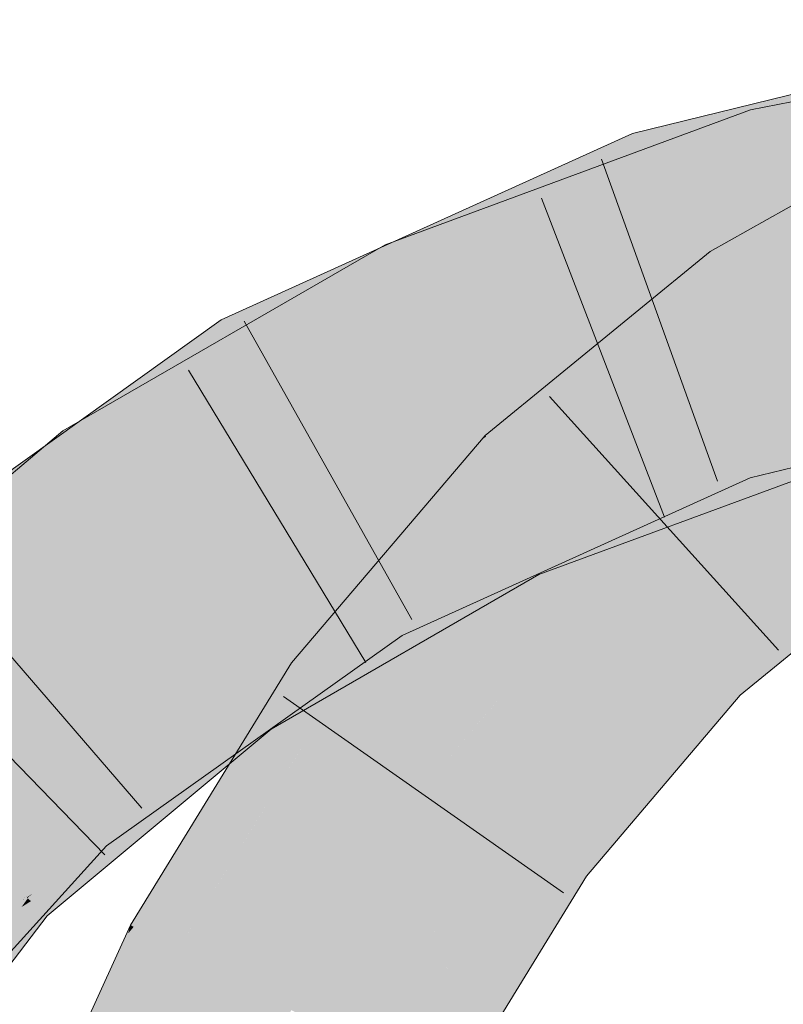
# Model space of a CAD drawing. Extents: x -620 to 300, y 62 to 1162.
# Tile 225 of 256: x 147.096 to 147.621, y 900.735 to 901.411. Entities that reach past the tile are written whole.
import ezdxf

# ---------------------------------------------------------------- set-up
doc = ezdxf.new("R2010")
doc.units = 0
doc.layers.get('0').update_dxf_attribs({"lineweight": 13})
for name, color, linetype, lineweight, true_color in [('E_Leerrohr 25-A06G94ES8I', 7, 'Continuous', 9, 0xff8000), ('E_Leerrohr 25-Shading', 7, 'Continuous', 9, 0xff8000), ('E_Leerrohr 32-A06G94EU8I', 7, 'Continuous', 9, 0x00b300), ('E_Leerrohr 32-Shading', 7, 'Continuous', 9, 0x00b300)]:
    doc.layers.add(name, color=color, linetype=linetype, lineweight=lineweight, true_color=true_color)

# ---------------------------------------------------------------- blocks, each defined once
blk = doc.blocks.new('Shading-A06G94358I', base_point=(225.34361, 853.86963))
at = {"layer": 'E_Leerrohr 25-Shading', "color": 43, "true_color": 0xd7ab7f}
for points in [[(147.66797, 901.26825), (147.70735, 901.32855), (147.58224, 901.23566), (147.57085, 901.25195)], [(147.58403, 901.23309), (147.66516, 901.26398), (147.58224, 901.23566), (147.66797, 901.26825)], [(147.66422, 901.26251), (147.66516, 901.26398), (147.58463, 901.23224), (147.58403, 901.23309)], [(147.58463, 901.23224), (147.59181, 901.22192), (147.66422, 901.26251)], [(147.58224, 901.23566), (147.57085, 901.25195), (147.49211, 901.18756)], [(147.58463, 901.23224), (147.58403, 901.23309), (147.47569, 901.17413), (147.4798, 901.17749)], [(147.47569, 901.17413), (147.59181, 901.22192), (147.58463, 901.23224)], [(147.4798, 901.17749), (147.58403, 901.23309), (147.49211, 901.18756), (147.58224, 901.23566)], [(147.44366, 901.13562), (147.59181, 901.22192), (147.41635, 901.12561), (147.47569, 901.17413)], [(147.56606, 901.20087), (147.59181, 901.22192), (147.44366, 901.13562)], [(147.56194, 901.19751), (147.56606, 901.20087), (147.42003, 901.12183), (147.44366, 901.13562)], [(147.42003, 901.12183), (147.442, 901.09949), (147.56194, 901.19751)], [(147.44366, 901.13562), (147.41635, 901.12561), (147.41928, 901.12262)], [(147.42003, 901.12183), (147.44366, 901.13562), (147.41928, 901.12262)], [(147.42003, 901.12183), (147.41928, 901.12262), (147.40231, 901.10913), (147.40518, 901.11249)], [(147.40518, 901.11249), (147.41928, 901.12262), (147.41376, 901.12256), (147.41702, 901.12494)], [(147.41702, 901.12494), (147.41635, 901.12561), (147.41376, 901.12256)], [(147.42003, 901.12183), (147.40231, 901.10913), (147.43146, 901.11023), (147.42747, 901.10303)], [(147.30846, 900.95123), (147.40231, 901.10913), (147.28331, 900.96942)], [(147.30846, 900.95123), (147.39943, 901.05225), (147.40231, 901.10913), (147.42747, 901.10303)], [(147.42747, 901.10303), (147.442, 901.09949), (147.43146, 901.11023)], [(147.39943, 901.05225), (147.442, 901.09949), (147.42747, 901.10303)], [(147.39514, 901.04443), (147.442, 901.09949), (147.39943, 901.05225)], [(147.69302, 901.07703), (147.5659, 900.97339), (147.69655, 901.07196)], [(147.5659, 900.97339), (147.59155, 900.94727), (147.69655, 901.07196), (147.71399, 901.047)], [(147.32191, 900.95844), (147.39514, 901.04443), (147.30846, 900.95123), (147.39943, 901.05225)], [(147.5659, 900.97339), (147.46014, 900.849), (147.59155, 900.94727), (147.54852, 900.89661)], [(147.28331, 900.96942), (147.23354, 900.88849), (147.30846, 900.95123)], [(147.30846, 900.95123), (147.31297, 900.94794), (147.32191, 900.95844)], [(147.31297, 900.94794), (147.23354, 900.88849), (147.17479, 900.78802), (147.1725, 900.78925)], [(147.31297, 900.94794), (147.17479, 900.78802), (147.25691, 900.85681)], [(147.23354, 900.88849), (147.31297, 900.94794), (147.30846, 900.95123)], [(147.46014, 900.849), (147.45622, 900.84436), (147.54852, 900.89661), (147.4859, 900.82294)], [(147.17479, 900.78802), (147.20486, 900.77216), (147.25691, 900.85681)], [(147.45622, 900.84436), (147.39514, 900.74487), (147.4859, 900.82294), (147.48354, 900.81903)], [(147.39514, 900.74487), (147.36116, 900.68958), (147.48354, 900.81903), (147.39352, 900.67242)], [(147.20486, 900.77216), (147.17479, 900.78802), (147.11552, 900.57501), (147.17094, 900.78339)], [(147.17094, 900.78339), (147.1725, 900.78925), (147.16853, 900.78052)], [(147.17479, 900.78802), (147.1725, 900.78925), (147.17094, 900.78339)], [(147.11552, 900.57501), (147.17094, 900.78339), (147.14059, 900.71887), (147.16853, 900.78052)]]:
    blk.add_solid(points, dxfattribs=at)
at = {"layer": 'E_Leerrohr 25-Shading', "color": 31, "true_color": 0xfabd7f}
for points in [[(147.59181, 901.22192), (147.64243, 901.14948), (147.72266, 901.29529), (147.75963, 901.21497)], [(147.442, 901.09949), (147.50395, 901.03644), (147.59181, 901.22192), (147.64243, 901.14948)], [(147.67242, 901.09332), (147.62228, 901.13306), (147.51692, 901.04706)], [(147.31297, 900.94794), (147.3846, 900.89618), (147.442, 901.09949), (147.50395, 901.03644)], [(147.69302, 901.07703), (147.67242, 901.09332), (147.50395, 901.03644), (147.51692, 901.04706)], [(147.69302, 901.07703), (147.50395, 901.03644), (147.5405, 900.99927)], [(147.5659, 900.97339), (147.69302, 901.07703), (147.5405, 900.99927)], [(147.5405, 900.99927), (147.50395, 901.03644), (147.42749, 900.94659)], [(147.5659, 900.97339), (147.5405, 900.99927), (147.42352, 900.94189), (147.42749, 900.94659)], [(147.5659, 900.97339), (147.42352, 900.94189), (147.46014, 900.849)], [(147.20486, 900.77216), (147.28302, 900.73083), (147.31297, 900.94794), (147.3846, 900.89618)], [(147.42352, 900.94189), (147.3846, 900.89618), (147.46014, 900.849), (147.45622, 900.84436)], [(147.37442, 900.80646), (147.3846, 900.89618), (147.35854, 900.85376)], [(147.45622, 900.84436), (147.3846, 900.89618), (147.38728, 900.76825), (147.37442, 900.80646)], [(147.33444, 900.70367), (147.35854, 900.85376), (147.29018, 900.72705), (147.29353, 900.74799)], [(147.36116, 900.68958), (147.37442, 900.80646), (147.33444, 900.70367), (147.35854, 900.85376)], [(147.39514, 900.74487), (147.45622, 900.84436), (147.38728, 900.76825)], [(147.37442, 900.80646), (147.36116, 900.68958), (147.39514, 900.74487)], [(147.11552, 900.57501), (147.19783, 900.54279), (147.20486, 900.77216), (147.28302, 900.73083)], [(147.29353, 900.74799), (147.28302, 900.73083), (147.29018, 900.72705)]]:
    blk.add_solid(points, dxfattribs=at)
at = {"layer": 'E_Leerrohr 32-Shading', "color": 83, "true_color": 0x7fbd7f}
for points in [[(147.59869, 901.34924), (147.88084, 901.39221), (147.87918, 901.40533)], [(147.59869, 901.34924), (147.69516, 901.34064), (147.88084, 901.39221), (147.76642, 901.35266)], [(147.52806, 901.30231), (147.81192, 901.37396), (147.52466, 901.31226), (147.813, 901.37561)], [(147.62848, 901.36023), (147.51753, 901.33307), (147.63344, 901.34424)], [(147.48309, 901.29181), (147.59869, 901.34924), (147.47932, 901.30524)], [(147.48309, 901.29181), (147.5354, 901.30542), (147.59869, 901.34924), (147.54051, 901.30707)], [(147.52939, 901.29846), (147.68184, 901.33575), (147.52806, 901.30231), (147.71292, 901.349)], [(147.60452, 901.32837), (147.59869, 901.34924), (147.54051, 901.30707)], [(147.69516, 901.34064), (147.59869, 901.34924), (147.60452, 901.32837)], [(147.7639, 901.35181), (147.60535, 901.32544), (147.74321, 901.34467), (147.60748, 901.31775)], [(147.52286, 901.31757), (147.63521, 901.33862), (147.51753, 901.33307), (147.63344, 901.34424)], [(147.59537, 901.33112), (147.56924, 901.32202), (147.63521, 901.33862), (147.6358, 901.33667)], [(147.60535, 901.32544), (147.69516, 901.34064), (147.60452, 901.32837)], [(147.69516, 901.34064), (147.60535, 901.32544), (147.70319, 901.34174)], [(147.74321, 901.34467), (147.60748, 901.31775), (147.71741, 901.33575), (147.60854, 901.31396)], [(147.4399, 901.28522), (147.48994, 901.30481), (147.43639, 901.29633), (147.51753, 901.33307)], [(147.52281, 901.31769), (147.51753, 901.33307), (147.48994, 901.30481)], [(147.5016, 901.27496), (147.60748, 901.31775), (147.52493, 901.29584), (147.60535, 901.32544)], [(147.52286, 901.31757), (147.52466, 901.31226), (147.59537, 901.33112), (147.56924, 901.32202)], [(147.54266, 901.30237), (147.60535, 901.32544), (147.58455, 901.32172), (147.60452, 901.32837)], [(147.54051, 901.30707), (147.52493, 901.29584), (147.58455, 901.32172), (147.54266, 901.30237)], [(147.52806, 901.30231), (147.52466, 901.31226), (147.44751, 901.26135), (147.47385, 901.28833)], [(147.47385, 901.28833), (147.52466, 901.31226), (147.48743, 901.30225), (147.52286, 901.31757)], [(147.48743, 901.30225), (147.52286, 901.31757), (147.48994, 901.30481), (147.52281, 901.31769)], [(147.60748, 901.31775), (147.5016, 901.27496), (147.60854, 901.31396), (147.50543, 901.27594)], [(147.32944, 901.23389), (147.48743, 901.30225), (147.37209, 901.25867), (147.48994, 901.30481)], [(147.34758, 901.25665), (147.48309, 901.29181), (147.47932, 901.30524)], [(147.35797, 901.23431), (147.52493, 901.29584), (147.3531, 901.24475), (147.54051, 901.30707)], [(147.46599, 901.28229), (147.5354, 901.30542), (147.47188, 901.28668)], [(147.48358, 901.2901), (147.5354, 901.30542), (147.48309, 901.29181)], [(147.3544, 901.23206), (147.47385, 901.28833), (147.349, 901.24237), (147.48743, 901.30225)], [(147.52939, 901.29846), (147.52806, 901.30231), (147.47978, 901.27594), (147.47069, 901.27313)], [(147.43639, 901.29633), (147.34294, 901.25397), (147.4399, 901.28522), (147.34584, 901.24841)], [(147.3503, 901.25079), (147.48358, 901.2901), (147.34758, 901.25665), (147.48309, 901.29181)], [(147.49319, 901.27283), (147.52493, 901.29584), (147.39252, 901.24701)], [(147.5016, 901.27496), (147.52493, 901.29584), (147.49319, 901.27283)], [(147.44804, 901.26184), (147.47385, 901.28833), (147.35802, 901.23376)], [(147.37065, 901.25677), (147.46599, 901.28229), (147.47188, 901.28668)], [(147.37065, 901.25677), (147.35187, 901.24744), (147.46599, 901.28229), (147.3531, 901.24475)], [(147.3651, 901.23694), (147.49319, 901.27283), (147.39252, 901.24701)], [(147.3651, 901.23694), (147.47812, 901.26587), (147.49319, 901.27283), (147.48932, 901.27002)], [(147.47069, 901.27313), (147.45473, 901.26501), (147.47978, 901.27594), (147.45755, 901.26587)], [(147.5016, 901.27496), (147.48932, 901.27002), (147.50543, 901.27594)], [(147.48932, 901.27002), (147.5016, 901.27496), (147.49319, 901.27283)], [(147.35797, 901.23431), (147.46901, 901.26251), (147.3651, 901.23694), (147.47812, 901.26587)], [(147.45473, 901.26501), (147.44751, 901.26135), (147.45755, 901.26587)], [(147.2356, 901.20532), (147.24046, 901.19543), (147.37209, 901.25867), (147.32944, 901.23389)], [(147.25319, 901.17328), (147.44751, 901.26135), (147.35802, 901.23376), (147.44804, 901.26184)], [(147.46901, 901.26251), (147.35797, 901.23431), (147.35806, 901.23413)], [(147.36304, 901.22345), (147.46901, 901.26251), (147.35806, 901.23413)], [(147.17992, 901.15985), (147.35187, 901.24744), (147.3503, 901.25079)], [(147.31174, 901.23022), (147.3503, 901.25079), (147.24681, 901.19849), (147.34758, 901.25665)], [(147.34294, 901.25397), (147.26331, 901.21783), (147.34584, 901.24841), (147.30826, 901.2337)], [(147.3503, 901.25079), (147.35187, 901.24744), (147.37065, 901.25677)], [(147.35797, 901.23431), (147.3531, 901.24475), (147.14508, 901.10144), (147.13391, 901.11743)], [(147.35187, 901.24744), (147.17992, 901.15985), (147.14436, 901.12347), (147.14301, 901.12579)], [(147.35187, 901.24744), (147.14436, 901.12347), (147.32379, 901.22772)], [(147.32379, 901.22772), (147.3531, 901.24475), (147.35187, 901.24744)], [(147.24046, 901.19543), (147.24815, 901.18207), (147.349, 901.24237), (147.3544, 901.23206)], [(147.14508, 901.10144), (147.14697, 901.09869), (147.35797, 901.23431), (147.36304, 901.22345)], [(147.2356, 901.20532), (147.30826, 901.2337), (147.26331, 901.21783)], [(147.25319, 901.17328), (147.35802, 901.23376), (147.24815, 901.18207)], [(147.17992, 901.15985), (147.31174, 901.23022), (147.24681, 901.19849)], [(147.12297, 901.10742), (147.18924, 901.1571), (147.11455, 901.11896), (147.23497, 901.20502)], [(147.24046, 901.19543), (147.23497, 901.20502), (147.18924, 901.1571)], [(147.24046, 901.19543), (147.2356, 901.20532), (147.23497, 901.20502)], [(147.18924, 901.1571), (147.24815, 901.18207), (147.24046, 901.19543)], [(147.64998, 901.10913), (147.83794, 901.18903), (147.58659, 901.13116), (147.69189, 901.15692)], [(147.18924, 901.1571), (147.15176, 901.11176), (147.24815, 901.18207), (147.15454, 901.10736)], [(147.25319, 901.17328), (147.24815, 901.18207), (147.15651, 901.10425), (147.15456, 901.10736)], [(147.14301, 901.12579), (147.17992, 901.15985), (147.13739, 901.13531)], [(147.14949, 901.11542), (147.18924, 901.1571), (147.14452, 901.12354)], [(147.15176, 901.11176), (147.18924, 901.1571), (147.14949, 901.11542)], [(147.54384, 901.07703), (147.65605, 901.14374), (147.53738, 901.09998)], [(147.54852, 901.06519), (147.66589, 901.10846), (147.54384, 901.07703), (147.65605, 901.14374)], [(147.12601, 901.12872), (147.13391, 901.11743), (147.13739, 901.13531), (147.14301, 901.12579)], [(147.5051, 901.0799), (147.58659, 901.13116), (147.50111, 901.09241)], [(147.50699, 901.07385), (147.58659, 901.13116), (147.5051, 901.0799)], [(147.50699, 901.07385), (147.54852, 901.07391), (147.58659, 901.13116), (147.59845, 901.09656)], [(147.64998, 901.10913), (147.58659, 901.13116), (147.59845, 901.09656)], [(147.11998, 901.10468), (147.12601, 901.12872), (146.9473, 900.94702), (146.92964, 900.96289)], [(147.13391, 901.11743), (147.12601, 901.12872), (147.11998, 901.10468)], [(147.12415, 901.10828), (147.13208, 901.09717), (147.14452, 901.12354), (147.14949, 901.11542)], [(147.14301, 901.12579), (147.13391, 901.11743), (147.14436, 901.12347)], [(146.99898, 901.01453), (147.12297, 901.10742), (146.98683, 901.02771), (147.11455, 901.11896)], [(147.14508, 901.10144), (147.13391, 901.11743), (147.11086, 901.06824), (147.11998, 901.10468)], [(147.13208, 901.09717), (147.13554, 901.09216), (147.14949, 901.11542), (147.15176, 901.11176)], [(147.15176, 901.11176), (147.13554, 901.09216), (147.15454, 901.10736)], [(147.11086, 901.06824), (147.11998, 901.10468), (146.95685, 900.93842), (146.9473, 900.94702)], [(147.01161, 901.00079), (147.12415, 901.10828), (146.99898, 901.01453)], [(147.01161, 901.00079), (147.10104, 901.06464), (147.12415, 901.10828), (147.13208, 901.09717)], [(147.15456, 901.10736), (147.13554, 901.09216), (147.15651, 901.10425), (147.13689, 901.09021)], [(147.10104, 901.06464), (147.13554, 901.09216), (147.13208, 901.09717)], [(147.11086, 901.06824), (147.14697, 901.09869), (147.14508, 901.10144)], [(147.46014, 901.07147), (147.5265, 901.06677), (147.53738, 901.09998), (147.54384, 901.07703)], [(147.13554, 901.09216), (147.10104, 901.06464), (147.13689, 901.09021)], [(147.46014, 901.07385), (147.49556, 901.07385), (147.50111, 901.09241), (147.5051, 901.0799)], [(147.49556, 901.07385), (147.50699, 901.07385), (147.5051, 901.0799)], [(147.54384, 901.07703), (147.5265, 901.06677), (147.54715, 901.06525)], [(147.54852, 901.06519), (147.54384, 901.07703), (147.54715, 901.06525)], [(147.39514, 901.04437), (147.44876, 901.04443), (147.46014, 901.07385), (147.49556, 901.07385)], [(147.43771, 901.06323), (147.46234, 901.07129), (147.46014, 901.07147)], [(147.43771, 901.06323), (147.48354, 901.0412), (147.46234, 901.07129), (147.5265, 901.06677)], [(147.48354, 901.04443), (147.54852, 901.07391), (147.44876, 901.04443), (147.49556, 901.07385)], [(147.43771, 901.06323), (147.39514, 901.03864), (147.40979, 901.0401)], [(147.44675, 901.04382), (147.43771, 901.06323), (147.40979, 901.0401)], [(147.48354, 901.0412), (147.43771, 901.06323), (147.44675, 901.04382)], [(147.5265, 901.06677), (147.48354, 901.0412), (147.54852, 901.06519)], [(147.45319, 901.03003), (147.44675, 901.04382), (147.26921, 900.92383), (147.40979, 901.0401)], [(147.39494, 901.04431), (147.34116, 901.0199), (147.34302, 901.01666)], [(147.34302, 901.01666), (147.34763, 901.00867), (147.39494, 901.04431), (147.39491, 901.04425)], [(147.34763, 901.00867), (147.35938, 900.98816), (147.39491, 901.04425)], [(147.35938, 900.98816), (147.44876, 901.04443), (147.39494, 901.04431), (147.39514, 901.04437)], [(147.44876, 901.04443), (147.35938, 900.98816), (147.48354, 901.04443)], [(147.44675, 901.04382), (147.45319, 901.03003), (147.48354, 901.0412)], [(147.39514, 901.03864), (147.38528, 901.03296), (147.40979, 901.0401), (147.26921, 900.92383)], [(147.38528, 901.03296), (147.30051, 900.98401), (147.25273, 900.94739), (147.24905, 900.95264)], [(147.38501, 901.03271), (147.38528, 901.03296), (147.26237, 900.93359), (147.31004, 900.98383)], [(147.38501, 901.03271), (147.26237, 900.93359), (147.26372, 900.93164)], [(147.26566, 900.92889), (147.26921, 900.92383), (147.29713, 900.95947), (147.38501, 901.03271)], [(147.31004, 900.98383), (147.38528, 901.03296), (147.31137, 900.98523)], [(147.34131, 901.01965), (147.34116, 901.0199), (147.13174, 900.87006), (147.13124, 900.87061)], [(147.34131, 901.01965), (147.13174, 900.87006), (147.15674, 900.88568)], [(147.34302, 901.01666), (147.34131, 901.01965), (147.23907, 900.93701), (147.15674, 900.88568)], [(147.26547, 900.93341), (147.34763, 901.00867), (147.29071, 900.96832), (147.34302, 901.01666)], [(147.29071, 900.96832), (147.34302, 901.01666), (147.30919, 900.99078)], [(147.29535, 900.96075), (147.35938, 900.98816), (147.34763, 901.00867)], [(147.15602, 900.84369), (147.29071, 900.96832), (147.2818, 900.96979), (147.30919, 900.99078)], [(147.29535, 900.96075), (147.26781, 900.93134), (147.35938, 900.98816), (147.27151, 900.92572)], [(147.26942, 900.96509), (147.30051, 900.98401), (147.24825, 900.9538)], [(147.28445, 900.9679), (147.25319, 900.94672), (147.31137, 900.98523), (147.31004, 900.98383)], [(147.31004, 900.98383), (147.25319, 900.94672), (147.26237, 900.93359)], [(147.2818, 900.96979), (147.14003, 900.86108), (147.14265, 900.85822)], [(147.15602, 900.84369), (147.2818, 900.96979), (147.14265, 900.85822)], [(147.2515, 900.92059), (147.29071, 900.96832), (147.20724, 900.88007), (147.15602, 900.84369)], [(147.25273, 900.94739), (147.25319, 900.94672), (147.28445, 900.9679)], [(147.26547, 900.93341), (147.29071, 900.96832), (147.26393, 900.93573)], [(147.24905, 900.95264), (147.26942, 900.96509), (147.24825, 900.9538)], [(147.29535, 900.96075), (147.26555, 900.93347), (147.2673, 900.93079)], [(147.24905, 900.95264), (147.24825, 900.9538), (147.10753, 900.83484), (147.0882, 900.82007)], [(147.26372, 900.93164), (147.26566, 900.92889), (147.29713, 900.95947)], [(147.25319, 900.94672), (147.25273, 900.94739), (147.10133, 900.80823), (147.09784, 900.8114)], [(147.25319, 900.94672), (147.10133, 900.80823), (147.10512, 900.81085)], [(147.25319, 900.94672), (147.10181, 900.80786), (147.14059, 900.81659), (147.10419, 900.80566)], [(147.25377, 900.92181), (147.26237, 900.93359), (147.14059, 900.81659), (147.25319, 900.94672)], [(147.23471, 900.93158), (147.25273, 900.94739), (147.21979, 900.92828), (147.24905, 900.95264)], [(147.15674, 900.88568), (147.13315, 900.86853), (147.23907, 900.93701), (147.14003, 900.86108)], [(147.26555, 900.93347), (147.2515, 900.92059), (147.24477, 900.90674), (147.23354, 900.89874)], [(147.26555, 900.93347), (147.24477, 900.90674), (147.2673, 900.93079)], [(147.2515, 900.92059), (147.26547, 900.93341), (147.26393, 900.93573)], [(147.26372, 900.93164), (147.26237, 900.93359), (147.25377, 900.92181)], [(147.10753, 900.83484), (147.08899, 900.8194), (147.23471, 900.93158), (147.09784, 900.8114)], [(147.21979, 900.92828), (147.10753, 900.83484), (147.16075, 900.87531)], [(147.23471, 900.93158), (147.21979, 900.92828), (147.16075, 900.87531)], [(147.25377, 900.92181), (147.23354, 900.89404), (147.26566, 900.92889), (147.2406, 900.89996)], [(147.2406, 900.89996), (147.26921, 900.92383), (147.26566, 900.92889)], [(147.26781, 900.93134), (147.24477, 900.90674), (147.27151, 900.92572)], [(147.25377, 900.92181), (147.26566, 900.92889), (147.26372, 900.93164)], [(147.25377, 900.92181), (147.14059, 900.81659), (147.18405, 900.85284)], [(147.23354, 900.89404), (147.25377, 900.92181), (147.18405, 900.85284)], [(147.23354, 900.89874), (147.2515, 900.92059), (147.20724, 900.88007)], [(147.13174, 900.87006), (147.13315, 900.86853), (147.15674, 900.88568)], [(147.13174, 900.87006), (147.13124, 900.87061), (147.10268, 900.83905)], [(147.10416, 900.83789), (147.13315, 900.86853), (147.10268, 900.83905), (147.13174, 900.87006)], [(147.14003, 900.86108), (147.13315, 900.86853), (147.1132, 900.83118), (147.10489, 900.83868)], [(147.14003, 900.86108), (147.08568, 900.80048), (147.14265, 900.85822), (147.10147, 900.81018)], [(147.14265, 900.85822), (147.11667, 900.82788), (147.15602, 900.84369), (147.12221, 900.82288)], [(147.04532, 900.7757), (147.10416, 900.83789), (147.10268, 900.83905)], [(147.10489, 900.83868), (147.04532, 900.7757), (147.1132, 900.83118), (147.08568, 900.80048)], [(147.12604, 900.81952), (147.14059, 900.82666), (147.12221, 900.82288), (147.15602, 900.84369)], [(147.0882, 900.82007), (147.08899, 900.8194), (147.10753, 900.83484)], [(147.11667, 900.82788), (147.10147, 900.81018), (147.12221, 900.82288)], [(147.13074, 900.81573), (147.14059, 900.82666), (147.12634, 900.81964)], [(147.04604, 900.74036), (147.12634, 900.81964), (147.09846, 900.80597)], [(147.04604, 900.74036), (147.07559, 900.75488), (147.12634, 900.81964), (147.13074, 900.81573)], [(147.08899, 900.8194), (147.06915, 900.79517), (147.09784, 900.8114), (147.08534, 900.79529)], [(147.09846, 900.80597), (147.12604, 900.81952), (147.10214, 900.81061), (147.12221, 900.82288)], [(147.10133, 900.80823), (147.09784, 900.8114), (147.09047, 900.79535), (147.08534, 900.79529)], [(147.10419, 900.80566), (147.1154, 900.79559), (147.14059, 900.81659)], [(146.96828, 900.65485), (147.10147, 900.81018), (146.90501, 900.59912), (147.08568, 900.80048)], [(146.91454, 900.59222), (146.91895, 900.58905), (147.10147, 900.81018), (147.10214, 900.81061)], [(147.04272, 900.73877), (147.04604, 900.74036), (147.09825, 900.80585), (147.09846, 900.80597)], [(147.10181, 900.80786), (147.10133, 900.80823), (147.09258, 900.79535), (147.09047, 900.79535)], [(147.10181, 900.80786), (147.09258, 900.79535), (147.10202, 900.80762), (147.09328, 900.79535)], [(147.09772, 900.80157), (147.09328, 900.79535), (147.10419, 900.80566), (147.1154, 900.79559)], [(147.10202, 900.80762), (147.09772, 900.80157), (147.10419, 900.80566)], [(147.09846, 900.80597), (147.10214, 900.81061), (147.09825, 900.80585)], [(147.10133, 900.80823), (147.10181, 900.80786), (147.10512, 900.81085)], [(147.1154, 900.79559), (147.09328, 900.79535), (147.07559, 900.74353), (147.04391, 900.72357)]]:
    blk.add_solid(points, dxfattribs=at)
at = {"layer": 'E_Leerrohr 32-Shading', "color": 83, "true_color": 0x7fd57f}
for points in [[(147.8174, 901.29315), (147.80682, 901.36633), (147.53793, 901.27344), (147.52939, 901.29846)], [(147.60854, 901.31396), (147.89096, 901.31189), (147.71741, 901.33575)], [(147.61597, 901.28741), (147.60854, 901.31396), (147.50543, 901.27594)], [(147.81892, 901.29913), (147.60854, 901.31396), (147.61597, 901.28741)], [(147.89096, 901.31189), (147.60854, 901.31396), (147.89204, 901.30334), (147.81892, 901.29913)], [(147.53793, 901.27344), (147.52939, 901.29846), (147.45015, 901.26251)], [(147.61792, 901.28033), (147.87466, 901.29517), (147.61597, 901.28741), (147.81892, 901.29913)], [(147.81947, 901.27881), (147.8174, 901.29315), (147.558, 901.21478), (147.53793, 901.27344)], [(147.61858, 901.27802), (147.89325, 901.29388), (147.61792, 901.28033), (147.87466, 901.29517)], [(147.66638, 901.23846), (147.85466, 901.29163), (147.63176, 901.23077), (147.61858, 901.27802)], [(147.49013, 901.26715), (147.61792, 901.28033), (147.50543, 901.27594), (147.61597, 901.28741)], [(147.4908, 901.26477), (147.61858, 901.27802), (147.49013, 901.26715), (147.61792, 901.28033)], [(147.63229, 901.22882), (147.61858, 901.27802), (147.51328, 901.18494), (147.4908, 901.26477)], [(147.558, 901.21478), (147.53793, 901.27344), (147.44751, 901.26135), (147.45015, 901.26251)], [(147.49013, 901.26715), (147.50543, 901.27594), (147.48932, 901.27002)], [(147.36304, 901.22345), (147.4908, 901.26477), (147.46901, 901.26251)], [(147.36304, 901.22345), (147.4565, 901.19952), (147.4908, 901.26477), (147.50179, 901.22577)], [(147.46901, 901.26251), (147.4908, 901.26477), (147.47812, 901.26587), (147.49013, 901.26715)], [(147.49013, 901.26715), (147.48932, 901.27002), (147.47812, 901.26587)], [(147.44751, 901.26135), (147.25319, 901.17328), (147.47426, 901.17688), (147.29718, 901.09662)], [(147.558, 901.21478), (147.44751, 901.26135), (147.47426, 901.17688)], [(147.558, 901.21478), (147.56003, 901.20886), (147.66563, 901.24115)], [(147.56003, 901.20886), (147.56126, 901.20526), (147.66563, 901.24115), (147.6692, 901.22961)], [(147.56934, 901.18164), (147.57405, 901.16785), (147.74983, 901.237)], [(147.50179, 901.22577), (147.4565, 901.19952), (147.51047, 901.19495), (147.49768, 901.18896)], [(147.63229, 901.22882), (147.51328, 901.18494), (147.63483, 901.21979)], [(147.56934, 901.18164), (147.67419, 901.21381), (147.56126, 901.20526), (147.66927, 901.22968)], [(147.36304, 901.22345), (147.14697, 901.09869), (147.39169, 901.16193), (147.1976, 901.02625)], [(147.4565, 901.19952), (147.36304, 901.22345), (147.39169, 901.16193)], [(147.63483, 901.21979), (147.51328, 901.18494), (147.64001, 901.20117), (147.55983, 901.17151)], [(147.56003, 901.20886), (147.558, 901.21478), (147.51208, 901.18921), (147.47426, 901.17688)], [(147.56934, 901.18164), (147.56126, 901.20526), (147.47816, 901.17529), (147.51208, 901.18921)], [(147.56126, 901.20526), (147.56003, 901.20886), (147.51208, 901.18921)], [(147.60889, 901.1806), (147.58659, 901.13116), (147.67682, 901.20551), (147.68376, 901.18323)], [(147.67606, 901.20795), (147.61795, 901.18512), (147.67682, 901.20551), (147.60889, 901.1806)], [(147.39169, 901.16193), (147.40038, 901.14331), (147.4565, 901.19952), (147.49768, 901.18896)], [(147.64001, 901.20117), (147.55983, 901.17151), (147.64244, 901.1925), (147.5826, 901.16492)], [(147.49768, 901.18896), (147.51328, 901.18494), (147.51047, 901.19495)], [(147.64244, 901.1925), (147.61998, 901.18213), (147.65605, 901.14374), (147.5874, 901.16357)], [(147.40038, 901.14331), (147.51328, 901.18494), (147.49768, 901.18896)], [(147.55983, 901.17151), (147.51328, 901.18494), (147.41261, 901.11707), (147.40038, 901.14331)], [(147.51208, 901.18921), (147.47426, 901.17688), (147.47816, 901.17529)], [(147.61795, 901.18512), (147.57405, 901.16785), (147.60889, 901.1806)], [(147.68376, 901.18323), (147.58659, 901.13116), (147.69189, 901.15692)], [(147.40074, 901.14355), (147.40076, 901.14349), (147.47426, 901.17688), (147.47816, 901.17529)], [(147.56934, 901.18164), (147.47816, 901.17529), (147.51622, 901.15979)], [(147.56934, 901.18164), (147.51622, 901.15979), (147.57405, 901.16785), (147.53943, 901.15033)], [(147.60889, 901.1806), (147.57405, 901.16785), (147.57539, 901.16388)], [(147.58659, 901.13116), (147.60889, 901.1806), (147.57539, 901.16388)], [(147.61998, 901.18213), (147.5826, 901.16492), (147.5874, 901.16357)], [(147.29468, 901.10095), (147.25319, 901.17328), (147.14148, 900.98566), (147.10104, 901.06464)], [(147.40076, 901.14349), (147.41423, 901.1178), (147.47816, 901.17529), (147.51622, 901.15979)], [(147.5826, 901.16492), (147.55983, 901.17151), (147.42429, 901.09204), (147.41261, 901.11707)], [(147.5826, 901.16492), (147.44818, 901.10303), (147.43225, 901.07495), (147.42699, 901.08618)], [(147.5826, 901.16492), (147.43225, 901.07495), (147.5874, 901.16357)], [(147.45316, 901.08679), (147.5874, 901.16357), (147.45366, 901.08716)], [(147.45316, 901.08679), (147.45386, 901.08527), (147.5874, 901.16357), (147.47659, 901.08929)], [(147.53738, 901.09998), (147.65605, 901.14374), (147.47659, 901.08929), (147.5874, 901.16357)], [(147.57405, 901.16785), (147.53943, 901.15033), (147.57539, 901.16388), (147.54796, 901.14691)], [(147.54796, 901.14691), (147.58659, 901.13116), (147.57539, 901.16388)], [(147.39169, 901.16193), (147.26729, 901.07495), (147.40038, 901.14337)], [(147.42693, 901.09351), (147.53943, 901.15033), (147.4142, 901.1178), (147.51622, 901.15979)], [(147.53943, 901.15033), (147.45493, 901.10767), (147.54796, 901.14691), (147.44005, 901.09619)], [(147.26729, 901.07495), (147.1976, 901.02625), (147.40038, 901.14337), (147.40038, 901.14331)], [(147.40038, 901.14331), (147.1976, 901.02625), (147.41261, 901.11707), (147.20302, 901.01849)], [(147.30969, 901.07477), (147.41423, 901.1178), (147.29718, 901.09662), (147.40074, 901.14355)], [(147.43547, 901.07715), (147.54796, 901.14691), (147.42967, 901.0882), (147.44005, 901.09619)], [(147.58659, 901.13116), (147.54796, 901.14691), (147.49112, 901.11163)], [(147.45352, 901.08832), (147.50111, 901.09241), (147.49112, 901.11163), (147.58659, 901.13116)], [(147.41261, 901.11707), (147.20302, 901.01849), (147.42429, 901.09204), (147.22913, 900.98114)], [(147.32768, 901.0434), (147.42693, 901.09351), (147.30969, 901.07477), (147.4142, 901.1178)], [(147.45493, 901.10767), (147.32768, 901.0434), (147.44005, 901.09619)], [(147.44818, 901.10303), (147.42429, 901.09204), (147.42699, 901.08618)], [(147.1976, 901.02625), (147.14697, 901.09869), (147.15433, 900.99249), (147.11086, 901.06824)], [(147.29468, 901.10095), (147.14148, 900.98566), (147.19234, 901.02185)], [(147.29718, 901.09662), (147.29468, 901.10095), (147.19234, 901.02185)], [(147.29994, 901.09174), (147.29718, 901.09662), (147.20238, 901.02905)], [(147.44005, 901.09619), (147.32768, 901.0434), (147.34116, 901.0199)], [(147.46014, 901.07147), (147.53738, 901.09998), (147.45778, 901.07666), (147.47659, 901.08929)], [(147.19693, 901.01501), (147.30969, 901.07477), (147.20238, 901.02905), (147.29994, 901.09174)], [(147.36531, 901.04059), (147.42429, 901.09204), (147.2482, 900.95386), (147.22913, 900.98114)], [(147.42699, 901.08618), (147.42429, 901.09204), (147.36531, 901.04059)], [(147.45352, 901.08832), (147.45288, 901.08795), (147.46014, 901.07385), (147.39494, 901.04431)], [(147.50111, 901.09241), (147.45352, 901.08832), (147.45503, 901.08502)], [(147.45386, 901.08527), (147.45778, 901.07666), (147.47659, 901.08929)], [(147.46014, 901.07385), (147.50111, 901.09241), (147.45503, 901.08502)], [(147.43225, 901.07495), (147.42699, 901.08618), (147.30051, 900.98401), (147.36531, 901.04059)], [(147.34871, 901.02338), (147.43547, 901.07715), (147.34116, 901.0199), (147.42967, 901.0882)], [(147.45288, 901.08795), (147.34871, 901.02338), (147.39494, 901.04431)], [(147.45366, 901.08716), (147.43225, 901.07495), (147.43321, 901.07288)], [(147.43771, 901.06323), (147.45778, 901.07666), (147.43321, 901.07288), (147.45316, 901.08679)], [(147.32768, 901.0434), (147.30969, 901.07477), (147.21431, 900.99811), (147.20142, 901.0174)], [(147.43321, 901.07288), (147.43225, 901.07495), (147.40593, 901.05017), (147.3806, 901.03925)], [(147.45778, 901.07666), (147.43771, 901.06323), (147.46014, 901.07147)], [(147.14542, 901.008), (147.11086, 901.06824), (147.02252, 900.87927), (146.95685, 900.93842)], [(147.43321, 901.07288), (147.3943, 901.04047), (147.43771, 901.06323), (147.39514, 901.03864)], [(147.13426, 900.99976), (147.10104, 901.06464), (147.06984, 900.93744), (147.01161, 901.00079)], [(147.3806, 901.03925), (147.30051, 900.98401), (147.40593, 901.05017), (147.38528, 901.03296)], [(147.32768, 901.0434), (147.21431, 900.99811), (147.27176, 901.008)], [(147.27176, 901.008), (147.34116, 901.0199), (147.32768, 901.0434)], [(147.30051, 900.98401), (147.36531, 901.04059), (147.24825, 900.9538), (147.2482, 900.95386)], [(147.3943, 901.04047), (147.38528, 901.03296), (147.39514, 901.03864)], [(147.19693, 901.01501), (147.20238, 901.02905), (147.19234, 901.02185)], [(147.19234, 901.02185), (147.14148, 900.98566), (147.19693, 901.01501)], [(147.1976, 901.02625), (147.15433, 900.99249), (147.1925, 901.02197)], [(147.15433, 900.99249), (147.15532, 900.99078), (147.1925, 901.02197)], [(147.1976, 901.02625), (147.15532, 900.99078), (147.20302, 901.01849)], [(147.20142, 901.0174), (147.14148, 900.98566), (147.21431, 900.99811)], [(147.20302, 901.01849), (147.15532, 900.99078), (147.22913, 900.98114), (147.21098, 900.96863)], [(147.24832, 900.95392), (147.34116, 901.0199), (147.22899, 900.98096), (147.27176, 901.008)], [(147.15434, 900.99243), (147.14542, 901.008), (147.06355, 900.92224)], [(147.22716, 900.9798), (147.27176, 901.008), (147.21431, 900.99811)], [(147.14148, 900.98566), (147.13426, 900.99976), (147.07143, 900.93567), (147.06984, 900.93744)], [(147.10307, 900.90125), (147.22716, 900.9798), (147.14148, 900.98566), (147.21431, 900.99811)], [(147.02252, 900.87927), (147.15532, 900.99078), (147.06355, 900.92224), (147.15434, 900.99243)], [(147.21098, 900.96863), (147.15532, 900.99078), (147.04802, 900.85626), (147.02252, 900.87927)], [(147.10307, 900.90125), (147.14148, 900.98566), (147.07143, 900.93567)], [(147.13124, 900.87061), (147.24832, 900.95392), (147.10307, 900.90125), (147.22899, 900.98096)], [(147.21098, 900.96863), (147.24825, 900.9538), (147.22913, 900.98114)], [(147.24815, 900.95386), (147.21098, 900.96863), (147.0731, 900.83368), (147.04802, 900.85626)], [(147.0882, 900.82007), (147.24825, 900.9538), (147.0731, 900.83368), (147.24815, 900.95386)], [(147.0625, 900.86896), (147.10307, 900.90125), (147.03569, 900.89307), (147.07542, 900.93134)], [(147.10307, 900.90125), (147.06599, 900.8717), (147.13124, 900.87061), (147.0925, 900.8479)], [(147.0925, 900.8479), (147.09392, 900.84668), (147.12848, 900.86902)], [(147.09392, 900.84668), (147.10112, 900.84039), (147.12848, 900.86902), (147.13124, 900.87061)], [(147.10268, 900.83905), (147.13124, 900.87061), (147.10112, 900.84039)], [(146.83234, 900.67133), (146.89342, 900.63208), (147.0925, 900.8479), (147.10112, 900.84039)], [(146.89389, 900.63177), (147.10112, 900.84039), (146.89342, 900.63208)], [(146.89389, 900.63177), (147.04532, 900.7757), (147.10112, 900.84039), (147.10268, 900.83905)]]:
    blk.add_solid(points, dxfattribs=at)
blk = doc.blocks.new('Referenz-A06G94EW8I')
at = {"layer": 'E_Leerrohr 25-A06G94ES8I', "linetype": 'Continuous', "ltscale": 0.13}
for p, q in [((147.57085, 901.25195), (147.70735, 901.32854)), ((147.41634, 901.12561), (147.57085, 901.25195)), ((147.61792, 900.97799), (147.46048, 901.15245)), ((147.2833, 900.96939), (147.41634, 901.12561)), ((147.59156, 900.94728), (147.71399, 901.04699)), ((147.1725, 900.78926), (147.2833, 900.96939)), ((147.47018, 900.81141), (147.27775, 900.9463)), ((147.4859, 900.82292), (147.59156, 900.94728)), ((147.39353, 900.67245), (147.4859, 900.82292)), ((147.08144, 900.58836), (147.1725, 900.78926))]:
    blk.add_line(p, q, dxfattribs=at)
at = {"layer": 'E_Leerrohr 32-A06G94EU8I', "linetype": 'Continuous', "ltscale": 0.13}
for p, q in [((147.51754, 901.33308), (147.83684, 901.41123)), ((147.5987, 901.34925), (147.87918, 901.40532)), ((147.34758, 901.25662), (147.5987, 901.34925)), ((147.23498, 901.20502), (147.51754, 901.33308)), ((147.57582, 901.09429), (147.49621, 901.3154)), ((147.53954, 901.06942), (147.45509, 901.28872)), ((147.126, 901.12873), (147.34758, 901.25662)), ((146.98683, 901.02772), (147.23498, 901.20502)), ((147.36595, 900.99924), (147.25068, 901.20403)), ((147.33427, 900.96952), (147.21242, 901.17046)), ((147.59845, 901.09653), (147.87489, 901.16414)), ((146.92965, 900.96291), (147.126, 901.12873)), ((147.45318, 901.03002), (147.6659, 901.10845)), ((147.35937, 900.98816), (147.59845, 901.09653)), ((147.1803, 900.86962), (147.0268, 901.04756)), ((147.26921, 900.92381), (147.45318, 901.03002)), ((147.15508, 900.83755), (146.99116, 901.00594)), ((147.15602, 900.84366), (147.35937, 900.98816)), ((147.1154, 900.79559), (147.26921, 900.92381)), ((146.92288, 900.5862), (147.15602, 900.84366)), ((146.8961, 900.50862), (147.1154, 900.79559))]:
    blk.add_line(p, q, dxfattribs=at)

msp = doc.modelspace()

# ---------------------------------------------------------------- block references
at = {"color": 8, "lineweight": 25, "ltscale": 0.25, "true_color": 0x808080}
msp.add_blockref('Referenz-A06G94EW8I', (0, 0), dxfattribs=at)
msp.add_blockref('Shading-A06G94358I', (225.34361, 853.86963))

doc.saveas('drawing.dxf')
